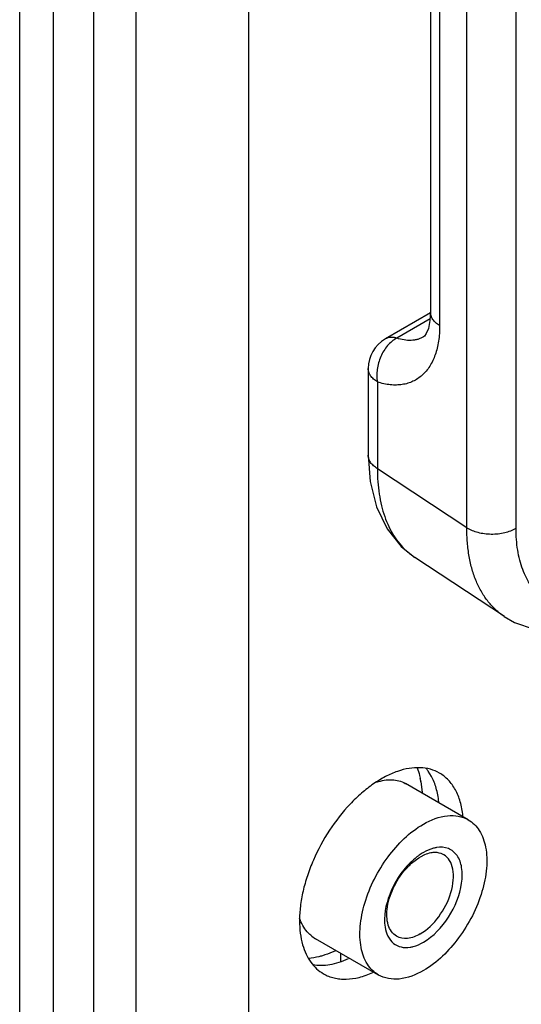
# Model space of a CAD drawing. Header units: inches. Extents: x 0 to 34, y 0 to 22.
# Tile 16 of 111: x 3.893 to 4.223, y 15.44 to 16.088. Entities that reach past the tile are written whole.
import ezdxf

# ---------------------------------------------------------------- set-up
doc = ezdxf.new("R2010")
doc.units = ezdxf.units.IN
doc.header["$LTSCALE"] = 1.87
doc.header["$MEASUREMENT"] = 0
doc.layers.get('0').update_dxf_attribs({"linetype": 'CONTINUOUS'})
doc.layers.add('02___PRT_ALL_AXES', color=7, linetype='CONTINUOUS')
doc.layers.add('THREAD', color=7, linetype='CONTINUOUS')

msp = doc.modelspace()

# ---------------------------------------------------------------- linework, layer by layer
at = {"color": 7, "linetype": 'CONTINUOUS'}
for p, q in [((3.94129, 16.55029), (3.94129, 14.64072)), ((3.89264, 14.64919), (3.89264, 16.52463)), ((4.18692, 15.75388), (4.18692, 16.23474)), ((4.21929, 15.75356), (4.21929, 16.23442)), ((4.16297, 16.13269), (4.16297, 15.89584)), ((4.16901, 16.12383), (4.16901, 15.88698)), ((4.16294, 15.89536), (4.13327, 15.87823)), ((4.16272, 15.89147), (4.14073, 15.87877)), ((4.15848, 15.87961), (4.15844, 15.87959)), ((4.12202, 15.85875), (4.12202, 15.80165)), ((4.12807, 15.84989), (4.12807, 15.79279)), ((4.18692, 15.75388), (4.12807, 15.79279)), ((4.21161, 15.69537), (4.15275, 15.73427)), ((4.14634, 15.58555), (4.14646, 15.58548)), ((4.1567, 15.58665), (4.1575, 15.57945)), ((4.0874, 15.48319), (4.08735, 15.48322)), ((4.1037, 15.47378), (4.1037, 15.46837))]:
    msp.add_line(p, q, dxfattribs=at)
at = {"color": 3, "linetype": 'CONTINUOUS'}
for p, q in [((3.96919, 14.66015), (3.96919, 16.52783)), ((4.04343, 14.66015), (4.04343, 16.52783))]:
    msp.add_line(p, q, dxfattribs=at)
at = {"color": 7, "linetype": 'CONTINUOUS'}
for points in [[(4.16297, 15.89584), (4.16265, 15.89027), (4.16162, 15.88516), (4.16025, 15.88176), (4.15905, 15.88007), (4.15844, 15.87959)], [(4.12202, 15.80165), (4.12331, 15.78433), (4.12753, 15.76756), (4.13448, 15.75318), (4.14379, 15.74154), (4.15279, 15.73424)], [(4.21156, 15.6954), (4.21825, 15.69157), (4.2313, 15.68699), (4.24561, 15.6854), (4.2608, 15.68692), (4.2766, 15.69165)]]:
    msp.add_lwpolyline(points, dxfattribs=at)
for centre, radius, start, end in [((4.14452, 15.85875), 0.0225, 119.97979, 180.00456), ((4.17742, 15.77153), 0.04468, 227.26154, 236.49201), ((4.1025, 15.57739), 0.05499, 9.68889, 12.15459), ((4.09826, 15.50197), 0.02169, 229.41913, 239.81761)]:
    msp.add_arc(centre, radius, start, end, dxfattribs=at)
for points, knots in [([(4.16901, 15.88698), (4.1681, 15.88754), (4.16645, 15.88876), (4.16449, 15.89093), (4.16344, 15.89296), (4.16303, 15.89461), (4.16297, 15.89543), (4.16297, 15.89584)], [0, 0, 0, 0, 0.287281, 0.545937, 0.779764, 0.890809, 1, 1, 1, 1]), ([(4.16901, 15.88698), (4.16901, 15.88524), (4.16889, 15.88183), (4.16835, 15.87687), (4.16743, 15.87219), (4.16578, 15.86655), (4.1634, 15.86143), (4.16025, 15.85709), (4.15763, 15.85434), (4.15471, 15.85205), (4.15151, 15.85024), (4.14805, 15.84892), (4.14437, 15.84809), (4.1405, 15.84778), (4.13645, 15.84797), (4.13227, 15.84866), (4.12947, 15.84943), (4.12807, 15.84989)], [0, 0, 0, 0, 0.078215, 0.152949, 0.224058, 0.291591, 0.416647, 0.475128, 0.531567, 0.586676, 0.64125, 0.696122, 0.752097, 0.809921, 0.870232, 0.933505, 1, 1, 1, 1]), ([(4.14073, 15.87877), (4.13847, 15.87753), (4.13537, 15.87486), (4.13217, 15.87046), (4.13016, 15.86663), (4.1287, 15.86252), (4.12782, 15.85825), (4.12756, 15.85401), (4.12782, 15.85123), (4.12807, 15.84989)], [0, 0, 0, 0, 0.232264, 0.358045, 0.487778, 0.619192, 0.749848, 0.877516, 1, 1, 1, 1]), ([(4.14073, 15.87877), (4.14006, 15.87897), (4.13873, 15.87926), (4.13675, 15.87933), (4.13491, 15.87901), (4.13379, 15.87853), (4.13328, 15.87823)], [0, 0, 0, 0, 0.274224, 0.529143, 0.768739, 1, 1, 1, 1]), ([(4.15844, 15.87959), (4.15784, 15.87924), (4.15657, 15.87862), (4.15457, 15.87792), (4.15245, 15.87746), (4.14946, 15.87716), (4.14547, 15.87742), (4.14233, 15.87823), (4.14073, 15.87877)], [0, 0, 0, 0, 0.114907, 0.230648, 0.348403, 0.469274, 0.723795, 1, 1, 1, 1]), ([(4.12807, 15.84989), (4.12715, 15.85045), (4.1255, 15.85166), (4.12383, 15.85352), (4.12289, 15.85511), (4.12239, 15.8563), (4.12209, 15.85751), (4.12202, 15.85834), (4.12202, 15.85874)], [0, 0, 0, 0, 0.287274, 0.545594, 0.665252, 0.77985, 0.890862, 1, 1, 1, 1]), ([(4.12807, 15.79279), (4.12715, 15.79335), (4.1255, 15.79456), (4.12354, 15.79674), (4.1225, 15.79877), (4.12209, 15.80042), (4.12202, 15.80124), (4.12202, 15.80165)], [0, 0, 0, 0, 0.287288, 0.545942, 0.779762, 0.890807, 1, 1, 1, 1]), ([(4.12807, 15.79279), (4.12805, 15.78993), (4.12822, 15.78434), (4.1291, 15.77617), (4.1306, 15.76848), (4.13271, 15.76129), (4.13542, 15.75467), (4.13871, 15.74866), (4.14257, 15.7433), (4.14554, 15.74015), (4.1471, 15.73871)], [0, 0, 0, 0, 0.145373, 0.284466, 0.417254, 0.543914, 0.664813, 0.780542, 0.891924, 1, 1, 1, 1]), ([(4.21156, 15.6954), (4.20958, 15.69671), (4.20578, 15.6997), (4.20079, 15.70511), (4.19652, 15.71142), (4.19299, 15.71855), (4.19024, 15.72645), (4.18828, 15.73505), (4.18713, 15.74428), (4.18691, 15.75063), (4.18692, 15.75388)], [0, 0, 0, 0, 0.107972, 0.218358, 0.332781, 0.452568, 0.578701, 0.71182, 0.852242, 1, 1, 1, 1]), ([(4.18692, 15.75388), (4.188, 15.75322), (4.19038, 15.75204), (4.19428, 15.75077), (4.19854, 15.74997), (4.20299, 15.74967), (4.20745, 15.74988), (4.21176, 15.75059), (4.21573, 15.75178), (4.21817, 15.75291), (4.21929, 15.75356)], [0, 0, 0, 0, 0.112759, 0.235176, 0.364544, 0.497772, 0.631312, 0.761588, 0.885434, 1, 1, 1, 1]), ([(4.28039, 15.70198), (4.2783, 15.70128), (4.27416, 15.70009), (4.26796, 15.69898), (4.26195, 15.69859), (4.25618, 15.69892), (4.25069, 15.69999), (4.24554, 15.70177), (4.24075, 15.70426), (4.23637, 15.70745), (4.23244, 15.7113), (4.22898, 15.71578), (4.22602, 15.72085), (4.22357, 15.72648), (4.22166, 15.73262), (4.22028, 15.73923), (4.21946, 15.74626), (4.21929, 15.75109), (4.21929, 15.75356)], [0, 0, 0, 0, 0.068066, 0.132875, 0.194698, 0.25394, 0.311142, 0.366963, 0.422157, 0.477518, 0.533832, 0.591816, 0.652083, 0.715117, 0.781267, 0.85075, 0.923665, 1, 1, 1, 1]), ([(4.15429, 15.59571), (4.1549, 15.59408), (4.15559, 15.59184), (4.15613, 15.58956), (4.15625, 15.58897)], [0, 0, 0, 0, 0.742389, 1, 1, 1, 1]), ([(4.12765, 15.58632), (4.13086, 15.58742), (4.13728, 15.58869), (4.14374, 15.58702), (4.14634, 15.58555)], [0, 0, 0, 0, 0.532104, 1, 1, 1, 1]), ([(4.08415, 15.4855), (4.08332, 15.4862), (4.08011, 15.4894), (4.07788, 15.49351), (4.07675, 15.49676)], [0, 0, 0, 0, 0.239293, 1, 1, 1, 1]), ([(4.10052, 15.4753), (4.0998, 15.47496), (4.09697, 15.4737), (4.09405, 15.47264), (4.09185, 15.47198)], [0, 0, 0, 0, 0.257216, 1, 1, 1, 1]), ([(4.09185, 15.47198), (4.09108, 15.47176), (4.0881, 15.47094), (4.08505, 15.4704), (4.08277, 15.47017)], [0, 0, 0, 0, 0.258497, 1, 1, 1, 1])]:
    msp.add_open_spline(points, degree=3, knots=knots, dxfattribs=at)
at = {"layer": '02___PRT_ALL_AXES', "color": 7, "linetype": 'CONTINUOUS'}
for p, q in [((3.91499, 14.63571), (3.91499, 16.52697)), ((4.16364, 15.59016), (4.16156, 15.59354)), ((4.18783, 15.56159), (4.14646, 15.58548)), ((4.12877, 15.45931), (4.0874, 15.48319))]:
    msp.add_line(p, q, dxfattribs=at)
msp.add_arc((4.13717, 15.57639), 0.02982, 35.1038, 39.60786, dxfattribs=at)
at = {"layer": '02___PRT_ALL_AXES', "color": 3, "linetype": 'CONTINUOUS'}
for points, knots in [([(4.1689, 15.5923), (4.16702, 15.59339), (4.16287, 15.59511), (4.15603, 15.59611), (4.14868, 15.59557), (4.14098, 15.59353), (4.1331, 15.59004), (4.12518, 15.5852), (4.11739, 15.5791), (4.10722, 15.5693), (4.09592, 15.55483), (4.08711, 15.53855), (4.08185, 15.52486), (4.07898, 15.51469), (4.07722, 15.50477), (4.07679, 15.49823), (4.07679, 15.49507)], [0, 0, 0, 0, 0.042826, 0.087417, 0.135215, 0.187137, 0.243599, 0.304575, 0.36969, 0.43832, 0.582553, 0.729596, 0.801592, 0.871216, 0.937632, 1, 1, 1, 1]), ([(4.18436, 15.56417), (4.18404, 15.56729), (4.18296, 15.57322), (4.18023, 15.58008), (4.17731, 15.58472), (4.17484, 15.58772), (4.17204, 15.59028), (4.16997, 15.59168), (4.1689, 15.5923)], [0, 0, 0, 0, 0.282838, 0.539465, 0.659653, 0.775601, 0.888576, 1, 1, 1, 1]), ([(4.07679, 15.49507), (4.07679, 15.49231), (4.0771, 15.48698), (4.07813, 15.48173), (4.07883, 15.47927)], [0, 0, 0, 0, 0.518669, 1, 1, 1, 1]), ([(4.07883, 15.47927), (4.07943, 15.47717), (4.08089, 15.47317), (4.08399, 15.4678), (4.08787, 15.46336), (4.09097, 15.46108), (4.09259, 15.46014)], [0, 0, 0, 0, 0.272151, 0.526175, 0.766716, 1, 1, 1, 1]), ([(4.09259, 15.46014), (4.09367, 15.45951), (4.09594, 15.45842), (4.09959, 15.45727), (4.10346, 15.45663), (4.10899, 15.45644), (4.11636, 15.45755), (4.12207, 15.45963), (4.12496, 15.46094)], [0, 0, 0, 0, 0.111287, 0.224146, 0.340034, 0.460242, 0.717015, 1, 1, 1, 1])]:
    msp.add_open_spline(points, degree=3, knots=knots, dxfattribs=at)
at = {"layer": '02___PRT_ALL_AXES', "color": 7, "linetype": 'CONTINUOUS'}
for points, knots in [([(4.16845, 15.57336), (4.16813, 15.5764), (4.16709, 15.5822), (4.16495, 15.5877), (4.16364, 15.59016)], [0, 0, 0, 0, 0.523718, 1, 1, 1, 1]), ([(4.1583, 15.55867), (4.16318, 15.56149), (4.17294, 15.56554), (4.18384, 15.56389), (4.18783, 15.56159)], [0, 0, 0, 0, 0.550836, 1, 1, 1, 1]), ([(4.12877, 15.45931), (4.12582, 15.46101), (4.12047, 15.46648), (4.11657, 15.478), (4.11624, 15.49189), (4.12053, 15.51282), (4.13313, 15.53743), (4.14916, 15.55339), (4.1583, 15.55867)], [0, 0, 0, 0, 0.087145, 0.186857, 0.304533, 0.438673, 0.730122, 1, 1, 1, 1]), ([(4.18783, 15.56159), (4.19078, 15.55989), (4.19613, 15.55442), (4.20003, 15.5429), (4.20036, 15.52901), (4.19607, 15.50808), (4.18347, 15.48346), (4.16743, 15.46751), (4.1583, 15.46223)], [0, 0, 0, 0, 0.087145, 0.186857, 0.304533, 0.438673, 0.730122, 1, 1, 1, 1]), ([(4.08553, 15.46618), (4.08733, 15.46587), (4.09112, 15.46559), (4.09696, 15.46615), (4.10302, 15.46765), (4.10703, 15.46921), (4.10905, 15.47012)], [0, 0, 0, 0, 0.227062, 0.467839, 0.725001, 1, 1, 1, 1]), ([(4.1583, 15.46223), (4.15341, 15.45941), (4.14365, 15.45535), (4.13275, 15.45701), (4.12877, 15.45931)], [0, 0, 0, 0, 0.550836, 1, 1, 1, 1])]:
    msp.add_open_spline(points, degree=3, knots=knots, dxfattribs=at)
at = {"layer": 'THREAD', "color": 7, "linetype": 'CONTINUOUS'}
msp.add_line((4.15905, 15.53841), (4.15619, 15.53698), dxfattribs=at)
msp.add_arc((4.17671, 15.5082), 0.03673, 120.08157, 125.27863, dxfattribs=at)
for points, knots in [([(4.1555, 15.53818), (4.15498, 15.53782), (4.1529, 15.53627), (4.15095, 15.53454), (4.14955, 15.53315)], [0, 0, 0, 0, 0.241492, 1, 1, 1, 1]), ([(4.15619, 15.48635), (4.16099, 15.48912), (4.16941, 15.4975), (4.17602, 15.51042), (4.17827, 15.52141), (4.17809, 15.5287), (4.17605, 15.53475), (4.17324, 15.53762), (4.17169, 15.53852)], [0, 0, 0, 0, 0.269917, 0.561332, 0.695473, 0.81314, 0.912851, 1, 1, 1, 1]), ([(4.1583, 15.48092), (4.165, 15.48479), (4.17614, 15.49686), (4.18373, 15.51511), (4.18413, 15.52956), (4.18132, 15.53809), (4.17492, 15.5434), (4.16959, 15.54365), (4.16705, 15.54325)], [0, 0, 0, 0, 0.2862, 0.584237, 0.710638, 0.814764, 0.904819, 1, 1, 1, 1]), ([(4.16705, 15.54325), (4.16633, 15.54314), (4.16327, 15.54247), (4.16037, 15.54118), (4.1583, 15.53998)], [0, 0, 0, 0, 0.232697, 1, 1, 1, 1]), ([(4.16458, 15.5399), (4.16413, 15.53985), (4.16223, 15.53958), (4.16039, 15.53898), (4.15905, 15.53841)], [0, 0, 0, 0, 0.236594, 1, 1, 1, 1]), ([(4.17169, 15.53852), (4.17118, 15.53881), (4.16897, 15.53985), (4.16642, 15.54008), (4.16458, 15.5399)], [0, 0, 0, 0, 0.240581, 1, 1, 1, 1]), ([(4.14955, 15.53315), (4.14373, 15.52734), (4.13519, 15.51398), (4.13191, 15.49796), (4.13311, 15.49078)], [0, 0, 0, 0, 0.530285, 1, 1, 1, 1]), ([(4.1478, 15.53021), (4.14845, 15.5309), (4.15101, 15.53343), (4.1539, 15.53566), (4.15619, 15.53698)], [0, 0, 0, 0, 0.264399, 1, 1, 1, 1]), ([(4.14069, 15.48482), (4.13803, 15.48635), (4.13503, 15.491), (4.13408, 15.49802), (4.1347, 15.50693), (4.13873, 15.51838), (4.14437, 15.52659), (4.1478, 15.53021)], [0, 0, 0, 0, 0.18137, 0.292808, 0.419423, 0.705058, 1, 1, 1, 1]), ([(4.13311, 15.49078), (4.13377, 15.48683), (4.13638, 15.48078), (4.14369, 15.47733), (4.1476, 15.47734), (4.14955, 15.47765)], [0, 0, 0, 0, 0.513281, 0.746716, 1, 1, 1, 1]), ([(4.15619, 15.48635), (4.15363, 15.48487), (4.1485, 15.48274), (4.14278, 15.48361), (4.14069, 15.48482)], [0, 0, 0, 0, 0.550758, 1, 1, 1, 1]), ([(4.14955, 15.47765), (4.15027, 15.47776), (4.15333, 15.47842), (4.15622, 15.47972), (4.1583, 15.48092)], [0, 0, 0, 0, 0.232697, 1, 1, 1, 1])]:
    msp.add_open_spline(points, degree=3, knots=knots, dxfattribs=at)

doc.saveas('drawing.dxf')
